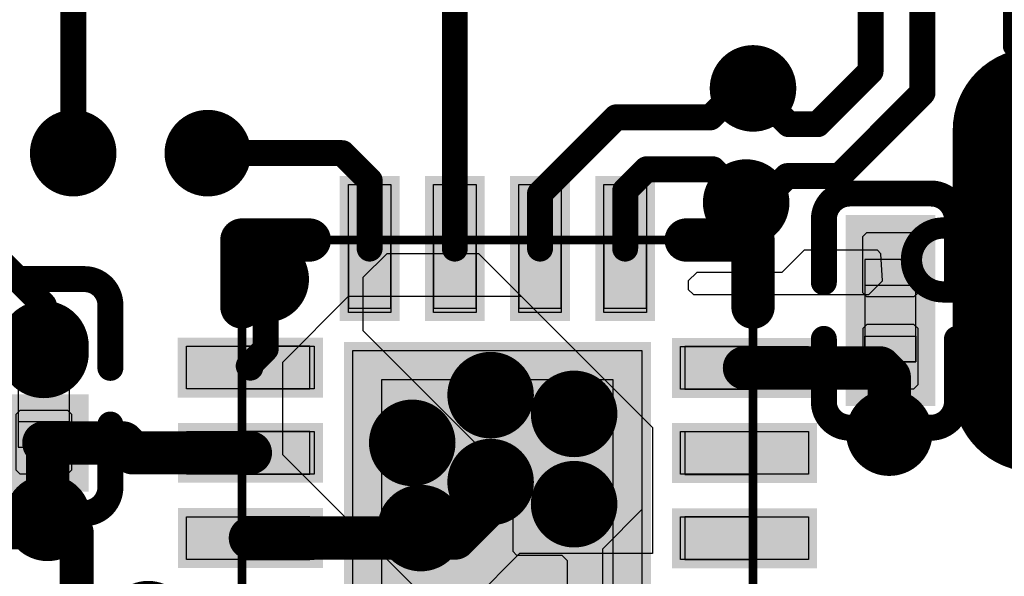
# Model space of a CAD drawing. Header units: millimetres. Extents: x 193.1 to 221.5, y 88 to 119.5.
# Tile 29 of 36: x 197.2 to 202.9, y 110.3 to 113.6. Entities that reach past the tile are written whole.
import ezdxf

# ---------------------------------------------------------------- set-up
doc = ezdxf.new("R2010")
doc.units = ezdxf.units.MM
for name, color, linetype in [('BottomLayer', 5, 'Continuous'), ('BottomOverlay', 54, 'Continuous'), ('BottomPaste', 16, 'Continuous'), ('BottomSolder', 6, 'Continuous'), ('Mechanical15', 56, 'Continuous'), ('Mechanical4', 56, 'Continuous'), ('Mechanical5', 56, 'Continuous'), ('Mechanical6', 56, 'Continuous'), ('MultiLayer', 9, 'Continuous'), ('PadHoleLayer', 156, 'Continuous'), ('TopLayer', 1, 'Continuous'), ('TopSolder', 216, 'Continuous'), ('ViaHoleLayer', 16, 'Continuous')]:
    doc.layers.add(name, color=color, linetype=linetype)

# ---------------------------------------------------------------- blocks, each defined once
blk = doc.blocks.new('SOT_23_B_3')
at = {"layer": 'BottomLayer'}
for points, const_width in [([(0.3683, 1.9), (-0.5207, 1.9)], 0.635), ([(2.8652, 0.95), (1.8872, 0.95)], 0.8), ([(0.4953, 0), (-0.6477, 0)], 0.635)]:
    blk.add_lwpolyline(points, dxfattribs=dict(at, const_width=const_width))
for points, const_width in [([(-0.6794, 1.9, 1), (-0.3619, 1.9, 1)], 0.3175), ([(0.2095, 1.9, 1), (0.5271, 1.9, 1)], 0.3175), ([(1.6872, 0.95, 1), (2.0872, 0.95, 1)], 0.4), ([(2.6652, 0.95, 1), (3.0652, 0.95, 1)], 0.4), ([(-0.8065, 0, 1), (-0.4889, 0, 1)], 0.3175), ([(0.3366, 0, 1), (0.654, 0, 1)], 0.3175)]:
    blk.add_lwpolyline(points, format="xyb", close=True, dxfattribs=dict(at, const_width=const_width))
at = {"layer": 'BottomOverlay', "const_width": 0.2}
for points in [[(0.5, 2.4), (1.8, 2.4)], [(0.5, 2.4), (0.5, -0.5)], [(1.8, 2.4), (1.8, -0.5)], [(0.5, -0.5), (1.8, -0.5)]]:
    blk.add_lwpolyline(points, dxfattribs=at)
at = {"layer": 'BottomOverlay', "const_width": 0.1}
for points in [[(0.45, 2.4, 1), (0.55, 2.4, 1)], [(0.45, 2.4, 1), (0.55, 2.4, 1)], [(1.75, 2.4, 1), (1.85, 2.4, 1)], [(1.75, 2.4, 1), (1.85, 2.4, 1)], [(0.45, -0.5, 1), (0.55, -0.5, 1)], [(0.45, -0.5, 1), (0.55, -0.5, 1)], [(1.75, -0.5, 1), (1.85, -0.5, 1)], [(1.75, -0.5, 1), (1.85, -0.5, 1)]]:
    blk.add_lwpolyline(points, format="xyb", close=True, dxfattribs=at)
at = {"layer": 'BottomPaste'}
for points, const_width in [([(0.3683, 1.9), (-0.5207, 1.9)], 0.635), ([(2.8652, 0.95), (1.8872, 0.95)], 0.8), ([(0.4953, 0), (-0.6477, 0)], 0.635)]:
    blk.add_lwpolyline(points, dxfattribs=dict(at, const_width=const_width))
for points, const_width in [([(-0.6794, 1.9, 1), (-0.3619, 1.9, 1)], 0.3175), ([(0.2095, 1.9, 1), (0.5271, 1.9, 1)], 0.3175), ([(1.6872, 0.95, 1), (2.0872, 0.95, 1)], 0.4), ([(2.6652, 0.95, 1), (3.0652, 0.95, 1)], 0.4), ([(-0.8065, 0, 1), (-0.4889, 0, 1)], 0.3175), ([(0.3366, 0, 1), (0.654, 0, 1)], 0.3175)]:
    blk.add_lwpolyline(points, format="xyb", close=True, dxfattribs=dict(at, const_width=const_width))
at = {"layer": 'BottomSolder'}
for points, const_width in [([(0.3683, 1.9), (-0.5207, 1.9)], 0.8382), ([(2.8652, 0.95), (1.8872, 0.95)], 1.0032), ([(0.4953, 0), (-0.6477, 0)], 0.8382)]:
    blk.add_lwpolyline(points, dxfattribs=dict(at, const_width=const_width))
for points, const_width in [([(-0.7302, 1.9, 1), (-0.3111, 1.9, 1)], 0.4191), ([(0.1588, 1.9, 1), (0.5778, 1.9, 1)], 0.4191), ([(1.6364, 0.95, 1), (2.138, 0.95, 1)], 0.5016), ([(2.6144, 0.95, 1), (3.116, 0.95, 1)], 0.5016), ([(-0.8572, 0, 1), (-0.4381, 0, 1)], 0.4191), ([(0.2858, 0, 1), (0.7048, 0, 1)], 0.4191)]:
    blk.add_lwpolyline(points, format="xyb", close=True, dxfattribs=dict(at, const_width=const_width))
blk = doc.blocks.new('TQFN_16_B_5')
at = {"layer": 'BottomLayer'}
for points in [[(-0.7175, 1.0558), (-0.4675, 1.0558), (-0.7175, 1.8058), (-0.4675, 1.8058)], [(-0.2177, 1.0558), (0.0323, 1.0558), (-0.2177, 1.8058), (0.0323, 1.8058)], [(0.2825, 1.0558), (0.5325, 1.0558), (0.2825, 1.8058), (0.5325, 1.8058)], [(0.7823, 1.0561), (1.0323, 1.0561), (0.7823, 1.8061), (1.0323, 1.8061)], [(-1.6691, 0.6058), (-0.9191, 0.6058), (-1.6691, 0.8558), (-0.9191, 0.8558)], [(-0.6937, -0.869), (1.0062, -0.869), (-0.6937, 0.831), (1.0062, 0.831)], [(1.2308, 0.6058), (1.9808, 0.6058), (1.2308, 0.8558), (1.9808, 0.8558)], [(-1.6691, 0.1059), (-0.9191, 0.1059), (-1.6691, 0.3559), (-0.9191, 0.3559)], [(1.2308, 0.1059), (1.9808, 0.1059), (1.2308, 0.3559), (1.9808, 0.3559)], [(-1.6691, -0.3942), (-0.9191, -0.3942), (-1.6691, -0.1442), (-0.9191, -0.1442)], [(1.2308, -0.3942), (1.9808, -0.3942), (1.2308, -0.1442), (1.9808, -0.1442)], [(-1.6691, -0.8941), (-0.9191, -0.8941), (-1.6691, -0.6441), (-0.9191, -0.6441)], [(1.2308, -0.8941), (1.9808, -0.8941), (1.2308, -0.6441), (1.9808, -0.6441)], [(-0.7183, -1.8441), (-0.4683, -1.8441), (-0.7183, -1.0941), (-0.4683, -1.0941)], [(-0.2192, -1.8441), (0.0308, -1.8441), (-0.2192, -1.0941), (0.0308, -1.0941)], [(0.2809, -1.8441), (0.5309, -1.8441), (0.2809, -1.0941), (0.5309, -1.0941)], [(0.7808, -1.8441), (1.0308, -1.8441), (0.7808, -1.0941), (1.0308, -1.0941)]]:
    blk.add_solid(points, dxfattribs=at)
at = {"layer": 'BottomOverlay'}
for points, const_width in [([(-0.8191, 2.0308, 1), (-1.069, 2.0308, 1)], 0.254), ([(-1.1325, 2.0308, 1), (-1.0055, 2.0308, 1)], 0.127), ([(-0.8826, 2.0308, 1), (-0.7556, 2.0308, 1)], 0.127), ([(-1.4075, 1.4807, 1), (-1.2805, 1.4807, 1)], 0.127), ([(-1.4075, 1.4807, 1), (-1.2805, 1.4807, 1)], 0.127), ([(-1.0123, 1.4807, 1), (-0.8853, 1.4807, 1)], 0.127), ([(1.2, 1.4807, 1), (1.327, 1.4807, 1)], 0.127), ([(1.5925, 1.4807, 1), (1.7195, 1.4807, 1)], 0.127), ([(1.5925, 1.4807, 1), (1.7195, 1.4807, 1)], 0.127), ([(-1.4075, 1.0849, 1), (-1.2805, 1.0849, 1)], 0.127), ([(1.5925, 1.0849, 1), (1.7195, 1.0849, 1)], 0.127), ([(-1.4075, -1.1273, 1), (-1.2805, -1.1273, 1)], 0.127), ([(1.5925, -1.1273, 1), (1.7195, -1.1273, 1)], 0.127), ([(-1.4075, -1.5193, 1), (-1.2805, -1.5193, 1)], 0.127), ([(-1.4075, -1.5193, 1), (-1.2805, -1.5193, 1)], 0.127), ([(-1.0123, -1.5193, 1), (-0.8853, -1.5193, 1)], 0.127), ([(1.1985, -1.5193, 1), (1.3255, -1.5193, 1)], 0.127), ([(1.5925, -1.5193, 1), (1.7195, -1.5193, 1)], 0.127), ([(1.5925, -1.5193, 1), (1.7195, -1.5193, 1)], 0.127)]:
    blk.add_lwpolyline(points, format="xyb", close=True, dxfattribs=dict(at, const_width=const_width))
at = {"layer": 'BottomOverlay', "const_width": 0.254}
for points in [[(-1.344, 1.4807), (-0.9488, 1.4807)], [(-1.344, 1.4807), (-1.344, 1.0849)], [(1.2635, 1.4807), (1.656, 1.4807)], [(1.656, 1.4807), (1.656, 1.0849)], [(-1.344, -1.1273), (-1.344, -1.5193)], [(1.656, -1.1273), (1.656, -1.5193)], [(-1.344, -1.5193), (-0.9488, -1.5193)], [(1.262, -1.5193), (1.656, -1.5193)]]:
    blk.add_lwpolyline(points, dxfattribs=at)
at = {"layer": 'BottomPaste'}
for p, q in [((-0.7176, 1.0558), (-0.7176, 1.8058)), ((-0.7176, 1.8058), (-0.4675, 1.8058)), ((-0.4675, 1.8058), (-0.4675, 1.0558)), ((-0.2177, 1.0558), (-0.2177, 1.8058)), ((-0.2177, 1.8058), (0.0323, 1.8058)), ((0.0323, 1.8058), (0.0323, 1.0558)), ((0.2824, 1.0558), (0.2824, 1.8058)), ((0.2824, 1.8058), (0.5325, 1.8058)), ((0.5325, 1.8058), (0.5325, 1.0558)), ((0.7823, 1.0558), (0.7823, 1.8058)), ((0.7823, 1.8058), (1.0323, 1.8058)), ((1.0323, 1.8058), (1.0323, 1.0558)), ((-0.4675, 1.0558), (-0.7176, 1.0558)), ((0.0323, 1.0558), (-0.2177, 1.0558)), ((0.5325, 1.0558), (0.2824, 1.0558)), ((1.0323, 1.0558), (0.7823, 1.0558)), ((-1.669, 0.8558), (-0.9191, 0.8558)), ((-1.669, 0.6058), (-1.669, 0.8558)), ((-0.9191, 0.8558), (-0.9191, 0.6058)), ((1.2309, 0.8558), (1.9809, 0.8558)), ((1.2309, 0.6058), (1.2309, 0.8558)), ((1.9809, 0.8558), (1.9809, 0.6058)), ((-0.5239, 0.6609), (-0.5239, -0.6991)), ((0.8362, 0.6609), (-0.5239, 0.6609)), ((0.8362, -0.6991), (0.8362, 0.6609)), ((-0.9191, 0.6058), (-1.669, 0.6058)), ((1.9809, 0.6058), (1.2309, 0.6058)), ((-1.669, 0.3559), (-0.9191, 0.3559)), ((-1.669, 0.1059), (-1.669, 0.3559)), ((-0.9191, 0.3559), (-0.9191, 0.1059)), ((1.2309, 0.3559), (1.9809, 0.3559)), ((1.2309, 0.1059), (1.2309, 0.3559)), ((1.9809, 0.3559), (1.9809, 0.1059)), ((-0.9191, 0.1059), (-1.669, 0.1059)), ((1.9809, 0.1059), (1.2309, 0.1059)), ((-1.669, -0.1442), (-0.9191, -0.1442)), ((-1.669, -0.3942), (-1.669, -0.1442)), ((-0.9191, -0.1442), (-0.9191, -0.3942)), ((1.2309, -0.1442), (1.9809, -0.1442)), ((1.2309, -0.3942), (1.2309, -0.1442)), ((1.9809, -0.1442), (1.9809, -0.3942)), ((-0.9191, -0.3942), (-1.669, -0.3942)), ((1.9809, -0.3942), (1.2309, -0.3942)), ((-1.669, -0.6441), (-0.9191, -0.6441)), ((-1.669, -0.8941), (-1.669, -0.6441)), ((-0.9191, -0.6441), (-0.9191, -0.8941)), ((1.2309, -0.6441), (1.9809, -0.6441)), ((1.2309, -0.8941), (1.2309, -0.6441)), ((1.9809, -0.6441), (1.9809, -0.8941)), ((-0.5239, -0.6991), (0.8362, -0.6991)), ((-0.9191, -0.8941), (-1.669, -0.8941)), ((1.9809, -0.8941), (1.2309, -0.8941)), ((-0.7183, -1.8441), (-0.7183, -1.0941)), ((-0.7183, -1.0941), (-0.4683, -1.0941)), ((-0.4683, -1.0941), (-0.4683, -1.8441)), ((-0.2185, -1.8441), (-0.2185, -1.0941)), ((-0.2185, -1.0941), (0.0316, -1.0941)), ((0.0316, -1.0941), (0.0316, -1.8441)), ((0.2817, -1.8441), (0.2817, -1.0941)), ((0.2817, -1.0941), (0.5317, -1.0941)), ((0.5317, -1.0941), (0.5317, -1.8441)), ((0.7815, -1.8441), (0.7815, -1.0941)), ((0.7815, -1.0941), (1.0316, -1.0941)), ((1.0316, -1.0941), (1.0316, -1.8441)), ((-0.4683, -1.8441), (-0.7183, -1.8441)), ((0.0316, -1.8441), (-0.2185, -1.8441)), ((0.5317, -1.8441), (0.2817, -1.8441)), ((1.0316, -1.8441), (0.7815, -1.8441))]:
    blk.add_line(p, q, dxfattribs=at)
at = {"layer": 'BottomSolder'}
for points in [[(-0.7683, 1.005), (-0.4167, 1.005), (-0.7683, 1.8566), (-0.4167, 1.8566)], [(-0.2685, 1.005), (0.0831, 1.005), (-0.2685, 1.8566), (0.0831, 1.8566)], [(0.2317, 1.005), (0.5833, 1.005), (0.2317, 1.8566), (0.5833, 1.8566)], [(0.7315, 1.0053), (1.0831, 1.0053), (0.7315, 1.8569), (1.0831, 1.8569)], [(-1.7199, 0.555), (-0.8683, 0.555), (-1.7199, 0.9066), (-0.8683, 0.9066)], [(-0.7445, -0.9198), (1.057, -0.9198), (-0.7445, 0.8818), (1.057, 0.8818)], [(1.18, 0.555), (2.0316, 0.555), (1.18, 0.9066), (2.0316, 0.9066)], [(-1.7199, 0.0551), (-0.8683, 0.0551), (-1.7199, 0.4067), (-0.8683, 0.4067)], [(1.18, 0.0551), (2.0316, 0.0551), (1.18, 0.4067), (2.0316, 0.4067)], [(-1.7199, -0.445), (-0.8683, -0.445), (-1.7199, -0.0934), (-0.8683, -0.0934)], [(1.18, -0.445), (2.0316, -0.445), (1.18, -0.0934), (2.0316, -0.0934)], [(-1.7199, -0.9449), (-0.8683, -0.9449), (-1.7199, -0.5933), (-0.8683, -0.5933)], [(1.18, -0.9449), (2.0316, -0.9449), (1.18, -0.5933), (2.0316, -0.5933)], [(-0.7691, -1.8949), (-0.4175, -1.8949), (-0.7691, -1.0433), (-0.4175, -1.0433)], [(-0.27, -1.8949), (0.0816, -1.8949), (-0.27, -1.0433), (0.0816, -1.0433)], [(0.2301, -1.8949), (0.5817, -1.8949), (0.2301, -1.0433), (0.5817, -1.0433)], [(0.73, -1.8949), (1.0816, -1.8949), (0.73, -1.0433), (1.0816, -1.0433)]]:
    blk.add_solid(points, dxfattribs=at)
at = {"layer": 'Mechanical15'}
for p, q in [((-1.4041, 1.5057), (-1.369, 1.5408)), ((-1.4041, 1.4809), (-1.4041, 1.5057)), ((-1.369, 1.5408), (-1.3193, 1.5408)), ((-1.3193, 1.5408), (-1.2842, 1.5057)), ((-1.2842, 1.5057), (-1.2842, 1.4809)), ((-1.4041, 1.456), (-1.4041, 1.4809)), ((-1.369, 1.4209), (-1.4041, 1.456)), ((-1.2842, 1.456), (-1.3193, 1.4209)), ((-1.2842, 1.4809), (-1.2842, 1.4809)), ((-1.2842, 1.4809), (-1.2842, 1.456)), ((-0.4675, 1.4809), (-0.7175, 1.4809)), ((-0.7175, 1.4809), (-0.7175, 1.0809)), ((-0.4675, 1.0809), (-0.4675, 1.4809)), ((0.0323, 1.4809), (-0.2177, 1.4809)), ((-0.2177, 1.4809), (-0.2177, 1.0809)), ((0.0323, 1.0809), (0.0323, 1.4809)), ((0.5325, 1.4809), (0.2825, 1.4809)), ((0.2825, 1.4809), (0.2825, 1.0809)), ((0.5325, 1.0809), (0.5325, 1.4809)), ((1.0323, 1.4809), (0.7823, 1.4809)), ((0.7823, 1.4809), (0.7823, 1.0809)), ((1.0323, 1.0809), (1.0323, 1.4809)), ((-1.3193, 1.4209), (-1.369, 1.4209)), ((-0.7175, 1.0809), (-0.4675, 1.0809)), ((-0.2177, 1.0809), (0.0323, 1.0809)), ((0.2825, 1.0809), (0.5325, 1.0809)), ((0.7823, 1.0809), (1.0323, 1.0809)), ((-0.9441, 0.8558), (-1.3441, 0.8558)), ((-1.3441, 0.8558), (-1.3441, 0.6058)), ((-0.9441, 0.6058), (-0.9441, 0.8558)), ((-0.6939, 0.8309), (-0.6939, -0.8691)), ((1.0061, 0.8309), (-0.6939, 0.8309)), ((1.0061, -0.8691), (1.0061, 0.8309)), ((1.6559, 0.8558), (1.2559, 0.8558)), ((1.2559, 0.8558), (1.2559, 0.6058)), ((1.6559, 0.6058), (1.6559, 0.8558)), ((-1.3441, 0.6058), (-0.9441, 0.6058)), ((1.2559, 0.6058), (1.6559, 0.6058)), ((-0.9441, 0.3559), (-1.3441, 0.3559)), ((-1.3441, 0.3559), (-1.3441, 0.1059)), ((-0.9441, 0.1059), (-0.9441, 0.3559)), ((1.6559, 0.3559), (1.2559, 0.3559)), ((1.2559, 0.3559), (1.2559, 0.1059)), ((1.6559, 0.1059), (1.6559, 0.3559)), ((-1.3441, 0.1059), (-0.9441, 0.1059)), ((1.2559, 0.1059), (1.6559, 0.1059)), ((-0.9441, -0.1442), (-1.3441, -0.1442)), ((-1.3441, -0.1442), (-1.3441, -0.3942)), ((-0.9441, -0.3942), (-0.9441, -0.1442)), ((1.6559, -0.1442), (1.2559, -0.1442)), ((1.2559, -0.1442), (1.2559, -0.3942)), ((1.6559, -0.3942), (1.6559, -0.1442)), ((-1.3441, -0.3942), (-0.9441, -0.3942)), ((1.2559, -0.3942), (1.6559, -0.3942)), ((-0.9441, -0.6441), (-1.3441, -0.6441)), ((-1.3441, -0.6441), (-1.3441, -0.8941)), ((-0.9441, -0.8941), (-0.9441, -0.6441)), ((1.6559, -0.6441), (1.2559, -0.6441)), ((1.2559, -0.6441), (1.2559, -0.8941)), ((1.6559, -0.8941), (1.6559, -0.6441)), ((-1.3441, -0.8941), (-0.9441, -0.8941)), ((-0.6939, -0.8691), (1.0061, -0.8691)), ((1.2559, -0.8941), (1.6559, -0.8941)), ((-0.7183, -1.1191), (-0.7183, -1.5191)), ((-0.4684, -1.1191), (-0.7183, -1.1191)), ((-0.4684, -1.5191), (-0.4684, -1.1191)), ((-0.2186, -1.1191), (-0.2186, -1.5191)), ((0.0314, -1.1191), (-0.2186, -1.1191)), ((0.0314, -1.5191), (0.0314, -1.1191)), ((0.2811, -1.1191), (0.2811, -1.5191)), ((0.5311, -1.1191), (0.2811, -1.1191)), ((0.5311, -1.5191), (0.5311, -1.1191)), ((0.7808, -1.1191), (0.7808, -1.5191)), ((1.0308, -1.1191), (0.7808, -1.1191)), ((1.0308, -1.5191), (1.0308, -1.1191)), ((-0.7183, -1.5191), (-0.4684, -1.5191)), ((-0.2186, -1.5191), (0.0314, -1.5191)), ((0.2811, -1.5191), (0.5311, -1.5191)), ((0.7808, -1.5191), (1.0308, -1.5191))]:
    blk.add_line(p, q, dxfattribs=at)
at = {"layer": 'Mechanical15', "const_width": 0.0508}
for points in [[(-1.3441, 1.4809), (-1.3441, -1.5191)], [(-1.3441, 1.4809), (1.6559, 1.4809)], [(1.6559, 1.4809), (1.6559, -1.5191)], [(-1.3441, -1.5191), (1.6559, -1.5191)]]:
    blk.add_lwpolyline(points, dxfattribs=at)
at = {"layer": 'Mechanical15', "const_width": 0.0254}
for points in [[(-1.3568, 1.4809, 1), (-1.3314, 1.4809, 1)], [(-1.3568, 1.4809, 1), (-1.3314, 1.4809, 1)], [(1.6432, 1.4809, 1), (1.6686, 1.4809, 1)], [(1.6432, 1.4809, 1), (1.6686, 1.4809, 1)], [(-1.3568, -1.5191, 1), (-1.3314, -1.5191, 1)], [(-1.3568, -1.5191, 1), (-1.3314, -1.5191, 1)], [(1.6432, -1.5191, 1), (1.6686, -1.5191, 1)], [(1.6432, -1.5191, 1), (1.6686, -1.5191, 1)]]:
    blk.add_lwpolyline(points, format="xyb", close=True, dxfattribs=at)
at = {"layer": 'Mechanical6'}
for points, const_width in [([(-0.4691, 2.0308, 1), (-0.719, 2.0308, 1)], 0.25), ([(-0.7815, 2.0308, 1), (-0.6565, 2.0308, 1)], 0.125), ([(-0.5316, 2.0308, 1), (-0.4066, 2.0308, 1)], 0.125)]:
    blk.add_lwpolyline(points, format="xyb", close=True, dxfattribs=dict(at, const_width=const_width))
blk = doc.blocks.new('C0201_B_12')
at = {"layer": 'BottomLayer'}
for points in [[(-0.4623, -0.1444), (-0.0938, -0.1444), (-0.4623, 0.1796), (-0.0938, 0.1796)], [(0.0862, -0.1444), (0.4546, -0.1444), (0.0862, 0.1796), (0.4546, 0.1796)]]:
    blk.add_solid(points, dxfattribs=at)
at = {"layer": 'BottomOverlay', "const_width": 0.1524}
for points in [[(-0.6909, 0.2558, -0.414214), (-0.5385, 0.4082)], [(0.5308, 0.4082, -0.414214), (0.6832, 0.2558)], [(-0.5385, -0.373, -0.414214), (-0.6909, -0.2206)], [(0.6832, -0.2206, -0.414214), (0.5308, -0.373)]]:
    blk.add_lwpolyline(points, format="xyb", dxfattribs=at)
for points in [[(-0.5385, 0.4082), (-0.17, 0.4082)], [(0.1624, 0.4082), (0.5308, 0.4082)], [(-0.6909, 0.2558), (-0.6909, -0.2206)], [(0.6832, 0.2558), (0.6832, -0.2206)], [(-0.5385, -0.373), (-0.17, -0.373)], [(0.1624, -0.373), (0.5308, -0.373)]]:
    blk.add_lwpolyline(points, dxfattribs=at)
at = {"layer": 'BottomOverlay', "const_width": 0.0762}
for points in [[(-0.5766, 0.4082, 1), (-0.5004, 0.4082, 1)], [(-0.5766, 0.4082, 1), (-0.5004, 0.4082, 1)], [(-0.2081, 0.4082, 1), (-0.1319, 0.4082, 1)], [(0.1243, 0.4082, 1), (0.2005, 0.4082, 1)], [(0.4927, 0.4082, 1), (0.5689, 0.4082, 1)], [(0.4927, 0.4082, 1), (0.5689, 0.4082, 1)], [(-0.729, 0.2558, 1), (-0.6528, 0.2558, 1)], [(-0.729, 0.2558, 1), (-0.6528, 0.2558, 1)], [(0.6451, 0.2558, 1), (0.7213, 0.2558, 1)], [(0.6451, 0.2558, 1), (0.7213, 0.2558, 1)], [(-0.729, -0.2206, 1), (-0.6528, -0.2206, 1)], [(-0.729, -0.2206, 1), (-0.6528, -0.2206, 1)], [(0.6451, -0.2206, 1), (0.7213, -0.2206, 1)], [(0.6451, -0.2206, 1), (0.7213, -0.2206, 1)], [(-0.5766, -0.373, 1), (-0.5004, -0.373, 1)], [(-0.5766, -0.373, 1), (-0.5004, -0.373, 1)], [(-0.2081, -0.373, 1), (-0.1319, -0.373, 1)], [(0.1243, -0.373, 1), (0.2005, -0.373, 1)], [(0.4927, -0.373, 1), (0.5689, -0.373, 1)], [(0.4927, -0.373, 1), (0.5689, -0.373, 1)]]:
    blk.add_lwpolyline(points, format="xyb", close=True, dxfattribs=at)
at = {"layer": 'BottomPaste'}
for p, q in [((-0.4383, 0.1796), (-0.4623, 0.1556)), ((-0.1088, 0.1796), (-0.4383, 0.1796)), ((-0.0848, 0.1556), (-0.1088, 0.1796)), ((0.0772, 0.1556), (0.1012, 0.1796)), ((0.1012, 0.1796), (0.4306, 0.1796)), ((0.4306, 0.1796), (0.4546, 0.1556)), ((-0.4623, 0.1556), (-0.4623, -0.1204)), ((-0.0848, -0.1204), (-0.0848, 0.1556)), ((0.0772, -0.1204), (0.0772, 0.1556)), ((0.4546, 0.1556), (0.4546, -0.1204)), ((-0.4623, -0.1204), (-0.4383, -0.1444)), ((-0.4383, -0.1444), (-0.1088, -0.1444)), ((-0.1088, -0.1444), (-0.0848, -0.1204)), ((0.1012, -0.1444), (0.0772, -0.1204)), ((0.4306, -0.1444), (0.1012, -0.1444)), ((0.4546, -0.1204), (0.4306, -0.1444))]:
    blk.add_line(p, q, dxfattribs=at)
for points in [[(-0.4623, -0.1444), (-0.0938, -0.1444), (-0.4623, 0.1796), (-0.0938, 0.1796)], [(0.0862, -0.1444), (0.4546, -0.1444), (0.0862, 0.1796), (0.4546, 0.1796)]]:
    blk.add_solid(points, dxfattribs=at)
at = {"layer": 'BottomSolder'}
for points in [[(-0.5639, -0.246), (0.0078, -0.246), (-0.5639, 0.2812), (0.0078, 0.2812)], [(-0.0154, -0.246), (0.5562, -0.246), (-0.0154, 0.2812), (0.5562, 0.2812)]]:
    blk.add_solid(points, dxfattribs=at)
at = {"layer": 'Mechanical4'}
for p, q in [((0.2962, 0.1676), (-0.3038, 0.1676)), ((-0.3038, 0.1676), (-0.3038, -0.1324)), ((0.2962, -0.1324), (0.2962, 0.1676)), ((-0.3038, -0.1324), (0.2962, -0.1324))]:
    blk.add_line(p, q, dxfattribs=at)
at = {"layer": 'Mechanical5'}
for p, q in [((-0.3038, -0.1324), (-0.3038, 0.1676)), ((-0.3038, 0.1676), (-0.1538, 0.1676)), ((-0.1538, 0.1676), (-0.1538, -0.1324)), ((0.2962, 0.1676), (0.1462, 0.1676)), ((0.1462, 0.1676), (0.1462, -0.1324)), ((0.2962, -0.1324), (0.2962, 0.1676)), ((-0.1538, -0.1324), (-0.3038, -0.1324)), ((0.1462, -0.1324), (0.2962, -0.1324))]:
    blk.add_line(p, q, dxfattribs=at)
blk = doc.blocks.new('C0201_B_14')
at = {"layer": 'BottomLayer', "const_width": 0.324}
blk.add_lwpolyline([(-0.2558, 0.0176), (-0.3003, 0.0176)], dxfattribs=at)
at = {"layer": 'BottomLayer', "const_width": 0.162}
for points in [[(-0.3813, 0.0176, 1), (-0.2193, 0.0176, 1)], [(-0.3368, 0.0176, 1), (-0.1748, 0.0176, 1)]]:
    blk.add_lwpolyline(points, format="xyb", close=True, dxfattribs=at)
at = {"layer": 'BottomLayer'}
blk.add_solid([(0.0862, -0.1444), (0.4546, -0.1444), (0.0862, 0.1796), (0.4546, 0.1796)], dxfattribs=at)
at = {"layer": 'BottomOverlay', "const_width": 0.1524}
for points in [[(-0.6909, 0.2558, -0.414214), (-0.5385, 0.4082)], [(0.5308, 0.4082, -0.414214), (0.6832, 0.2558)], [(-0.5385, -0.373, -0.414214), (-0.6909, -0.2206)], [(0.6832, -0.2206, -0.414214), (0.5308, -0.373)]]:
    blk.add_lwpolyline(points, format="xyb", dxfattribs=at)
for points in [[(-0.17, 0.4082), (-0.5385, 0.4082)], [(0.5308, 0.4082), (0.1624, 0.4082)], [(-0.6909, -0.2206), (-0.6909, 0.2558)], [(0.6832, -0.2206), (0.6832, 0.2558)], [(-0.17, -0.373), (-0.5385, -0.373)], [(0.5308, -0.373), (0.1624, -0.373)]]:
    blk.add_lwpolyline(points, dxfattribs=at)
at = {"layer": 'BottomOverlay', "const_width": 0.0762}
for points in [[(-0.5766, 0.4082, 1), (-0.5004, 0.4082, 1)], [(-0.5766, 0.4082, 1), (-0.5004, 0.4082, 1)], [(-0.2081, 0.4082, 1), (-0.1319, 0.4082, 1)], [(0.1243, 0.4082, 1), (0.2005, 0.4082, 1)], [(0.4927, 0.4082, 1), (0.5689, 0.4082, 1)], [(0.4927, 0.4082, 1), (0.5689, 0.4082, 1)], [(-0.729, 0.2558, 1), (-0.6528, 0.2558, 1)], [(-0.729, 0.2558, 1), (-0.6528, 0.2558, 1)], [(0.6451, 0.2558, 1), (0.7213, 0.2558, 1)], [(0.6451, 0.2558, 1), (0.7213, 0.2558, 1)], [(-0.729, -0.2206, 1), (-0.6528, -0.2206, 1)], [(-0.729, -0.2206, 1), (-0.6528, -0.2206, 1)], [(0.6451, -0.2206, 1), (0.7213, -0.2206, 1)], [(0.6451, -0.2206, 1), (0.7213, -0.2206, 1)], [(-0.5766, -0.373, 1), (-0.5004, -0.373, 1)], [(-0.5766, -0.373, 1), (-0.5004, -0.373, 1)], [(-0.2081, -0.373, 1), (-0.1319, -0.373, 1)], [(0.1243, -0.373, 1), (0.2005, -0.373, 1)], [(0.4927, -0.373, 1), (0.5689, -0.373, 1)], [(0.4927, -0.373, 1), (0.5689, -0.373, 1)]]:
    blk.add_lwpolyline(points, format="xyb", close=True, dxfattribs=at)
at = {"layer": 'BottomPaste'}
for p, q in [((-0.4383, 0.1796), (-0.4623, 0.1556)), ((-0.1088, 0.1796), (-0.4383, 0.1796)), ((-0.0848, 0.1556), (-0.1088, 0.1796)), ((0.0772, 0.1556), (0.1012, 0.1796)), ((0.1012, 0.1796), (0.4306, 0.1796)), ((0.4306, 0.1796), (0.4546, 0.1556)), ((-0.4623, 0.1556), (-0.4623, -0.1204)), ((-0.0848, -0.1204), (-0.0848, 0.1556)), ((0.0772, -0.1204), (0.0772, 0.1556)), ((0.4546, 0.1556), (0.4546, -0.1204)), ((-0.4623, -0.1204), (-0.4383, -0.1444)), ((-0.4383, -0.1444), (-0.1088, -0.1444)), ((-0.1088, -0.1444), (-0.0848, -0.1204)), ((0.1012, -0.1444), (0.0772, -0.1204)), ((0.4306, -0.1444), (0.1012, -0.1444)), ((0.4546, -0.1204), (0.4306, -0.1444))]:
    blk.add_line(p, q, dxfattribs=at)
at = {"layer": 'BottomPaste', "const_width": 0.324}
blk.add_lwpolyline([(-0.2558, 0.0176), (-0.3003, 0.0176)], dxfattribs=at)
at = {"layer": 'BottomPaste', "const_width": 0.162}
for points in [[(-0.3813, 0.0176, 1), (-0.2193, 0.0176, 1)], [(-0.3368, 0.0176, 1), (-0.1748, 0.0176, 1)]]:
    blk.add_lwpolyline(points, format="xyb", close=True, dxfattribs=at)
at = {"layer": 'BottomPaste'}
blk.add_solid([(0.0862, -0.1444), (0.4546, -0.1444), (0.0862, 0.1796), (0.4546, 0.1796)], dxfattribs=at)
at = {"layer": 'BottomSolder', "const_width": 0.5272}
blk.add_lwpolyline([(-0.2558, 0.0176), (-0.3003, 0.0176)], dxfattribs=at)
at = {"layer": 'BottomSolder', "const_width": 0.2636}
for points in [[(-0.4321, 0.0176, 1), (-0.1685, 0.0176, 1)], [(-0.3876, 0.0176, 1), (-0.124, 0.0176, 1)]]:
    blk.add_lwpolyline(points, format="xyb", close=True, dxfattribs=at)
at = {"layer": 'BottomSolder'}
blk.add_solid([(-0.0154, -0.246), (0.5562, -0.246), (-0.0154, 0.2812), (0.5562, 0.2812)], dxfattribs=at)
at = {"layer": 'Mechanical4'}
for p, q in [((0.2962, 0.1676), (-0.3038, 0.1676)), ((-0.3038, 0.1676), (-0.3038, -0.1324)), ((0.2962, -0.1324), (0.2962, 0.1676)), ((-0.3038, -0.1324), (0.2962, -0.1324))]:
    blk.add_line(p, q, dxfattribs=at)
at = {"layer": 'Mechanical5'}
for p, q in [((-0.3038, -0.1324), (-0.3038, 0.1676)), ((-0.3038, 0.1676), (-0.1538, 0.1676)), ((-0.1538, 0.1676), (-0.1538, -0.1324)), ((0.2962, 0.1676), (0.1462, 0.1676)), ((0.1462, 0.1676), (0.1462, -0.1324)), ((0.2962, -0.1324), (0.2962, 0.1676)), ((-0.1538, -0.1324), (-0.3038, -0.1324)), ((0.1462, -0.1324), (0.2962, -0.1324))]:
    blk.add_line(p, q, dxfattribs=at)
blk = doc.blocks.new('USB_TYPE_C_16PIN_A_B_47')
at = {"layer": 'BottomLayer', "const_width": 0.762}
blk.add_lwpolyline([(3.1694, -4.3598), (1.6454, -4.3598)], dxfattribs=at)
at = {"layer": 'BottomLayer', "const_width": 0.381}
for points in [[(1.4549, -4.3598, 1), (1.8359, -4.3598, 1)], [(2.9789, -4.3598, 1), (3.3599, -4.3598, 1)]]:
    blk.add_lwpolyline(points, format="xyb", close=True, dxfattribs=at)
at = {"layer": 'BottomOverlay', "const_width": 0.127}
for points in [[(1.1525, -4.4848), (1.1525, -4.0597)], [(1.1525, -4.4848), (-0.6476, -4.4848)]]:
    blk.add_lwpolyline(points, dxfattribs=at)
at = {"layer": 'BottomOverlay', "const_width": 0.0635}
blk.add_lwpolyline([(1.1207, -4.4848, 1), (1.1842, -4.4848, 1)], format="xyb", close=True, dxfattribs=at)
blk.add_lwpolyline([(1.1207, -4.4848, 1), (1.1842, -4.4848, 1)], format="xyb", close=True, dxfattribs=at)
at = {"layer": 'BottomSolder', "const_width": 0.9652}
blk.add_lwpolyline([(3.1694, -4.3598), (1.6454, -4.3598)], dxfattribs=at)
at = {"layer": 'BottomSolder', "const_width": 0.4826}
for points in [[(1.4041, -4.3598, 1), (1.8867, -4.3598, 1)], [(2.9281, -4.3598, 1), (3.4107, -4.3598, 1)]]:
    blk.add_lwpolyline(points, format="xyb", close=True, dxfattribs=at)
at = {"layer": 'MultiLayer', "const_width": 0.762}
blk.add_lwpolyline([(3.1694, -4.3598), (1.6454, -4.3598)], dxfattribs=at)
at = {"layer": 'MultiLayer', "const_width": 0.381}
for points in [[(1.4549, -4.3598, 1), (1.8359, -4.3598, 1)], [(2.9789, -4.3598, 1), (3.3599, -4.3598, 1)]]:
    blk.add_lwpolyline(points, format="xyb", close=True, dxfattribs=at)
at = {"layer": 'PadHoleLayer', "const_width": 0.125}
blk.add_lwpolyline([(2.5949, -3.8223), (2.5949, -4.8973, -1), (2.2199, -4.8973), (2.2199, -3.8223, -1)], format="xyb", close=True, dxfattribs=at)
at = {"layer": 'TopLayer', "const_width": 0.762}
blk.add_lwpolyline([(3.1694, -4.3598), (1.6454, -4.3598)], dxfattribs=at)
at = {"layer": 'TopLayer', "const_width": 0.381}
for points in [[(1.4549, -4.3598, 1), (1.8359, -4.3598, 1)], [(2.9789, -4.3598, 1), (3.3599, -4.3598, 1)]]:
    blk.add_lwpolyline(points, format="xyb", close=True, dxfattribs=at)
at = {"layer": 'TopSolder', "const_width": 0.9652}
blk.add_lwpolyline([(3.1694, -4.3598), (1.6454, -4.3598)], dxfattribs=at)
at = {"layer": 'TopSolder', "const_width": 0.4826}
for points in [[(1.4041, -4.3598, 1), (1.8867, -4.3598, 1)], [(2.9281, -4.3598, 1), (3.4107, -4.3598, 1)]]:
    blk.add_lwpolyline(points, format="xyb", close=True, dxfattribs=at)

msp = doc.modelspace()

# ---------------------------------------------------------------- linework, layer by layer
at = {"layer": 'BottomLayer'}
for p, q in [((201.7603, 112.2314), (201.6303, 112.1014)), ((202.1903, 112.2314), (201.7603, 112.2314)), ((202.2103, 112.2114), (202.1903, 112.2314)), ((202.2203, 112.0514), (202.2103, 112.2114)), ((201.1303, 112.1014), (201.0803, 112.0514)), ((201.6303, 112.1014), (201.1303, 112.1014)), ((201.0803, 112.0514), (201.0803, 112.0014)), ((201.0803, 112.0014), (201.1103, 111.9714)), ((202.1403, 111.9714), (202.2203, 112.0514)), ((201.1103, 111.9714), (202.1403, 111.9714))]:
    msp.add_line(p, q, dxfattribs=at)
for points, const_width in [([(197.4703, 112.8014), (197.4703, 114.0257)], 0.1524), ([(199.7102, 112.2414), (199.7102, 114.0213)], 0.1524), ([(201.2103, 113.0114), (201.3803, 113.1814)], 0.1524), ([(201.3803, 113.1814), (201.4604, 113.1814)], 0.1524), ([(200.2103, 112.5648), (200.6569, 113.0114)], 0.1524), ([(200.6569, 113.0114), (201.2103, 113.0114)], 0.1524), ([(198.2604, 112.8014), (199.0503, 112.8014)], 0.1524), ([(199.0503, 112.8014), (199.2103, 112.6414)], 0.1524), ([(200.7102, 112.5813), (200.8355, 112.7066)], 0.1524), ([(200.8355, 112.7066), (201.2251, 112.7066)], 0.1524), ([(201.2251, 112.7066), (201.4203, 112.5114)], 0.1524), ([(199.2103, 112.2414), (199.2103, 112.6414)], 0.1524), ([(196.6465, 112.5606), (197.2979, 111.9093)], 0.1524), ([(200.2103, 112.2414), (200.2103, 112.5648)], 0.1524), ([(200.7102, 112.2414), (200.7102, 112.5813)], 0.1524), ([(198.6003, 111.6526), (198.6003, 112.0614)], 0.1524), ([(197.2979, 111.6494), (197.2979, 111.9093)], 0.1524), ([(198.5003, 111.5526), (198.6003, 111.6526)], 0.1524), ([(201.4102, 111.5414), (202.205, 111.5414)], 0.254), ([(202.205, 111.5414), (202.2603, 111.486)], 0.254), ([(198.5003, 111.5526), (198.5101, 111.5429)], 0.1524), ([(202.2603, 111.1614), (202.2603, 111.486)], 0.254), ([(197.2979, 111.101), (197.7624, 111.101)], 0.254), ([(197.3203, 110.6614), (197.3203, 111.0786)], 0.254), ([(197.7624, 111.101), (197.8203, 111.043)], 0.254), ([(197.8203, 111.043), (198.5103, 111.043)], 0.254), ([(199.7112, 110.5429), (199.9601, 110.7918)], 0.254), ([(198.5103, 110.5429), (199.7112, 110.5429)], 0.254)]:
    msp.add_lwpolyline(points, dxfattribs=dict(at, const_width=const_width))
for points, const_width in [([(201.3334, 113.1814, 1), (201.5874, 113.1814, 1)], 0.254), ([(201.3422, 113.1814, 1), (201.4184, 113.1814, 1)], 0.0762), ([(201.3422, 113.1814, 1), (201.4184, 113.1814, 1)], 0.0762), ([(201.4223, 113.1814, 1), (201.4985, 113.1814, 1)], 0.0762), ([(197.3433, 112.8014, 1), (197.5973, 112.8014, 1)], 0.254), ([(198.1334, 112.8014, 1), (198.3874, 112.8014, 1)], 0.254), ([(200.6188, 113.0114, 1), (200.695, 113.0114, 1)], 0.0762), ([(200.6188, 113.0114, 1), (200.695, 113.0114, 1)], 0.0762), ([(201.1722, 113.0114, 1), (201.2484, 113.0114, 1)], 0.0762), ([(201.1722, 113.0114, 1), (201.2484, 113.0114, 1)], 0.0762), ([(197.4322, 112.8014, 1), (197.5084, 112.8014, 1)], 0.0762), ([(198.2223, 112.8014, 1), (198.2985, 112.8014, 1)], 0.0762), ([(199.0122, 112.8014, 1), (199.0884, 112.8014, 1)], 0.0762), ([(199.0122, 112.8014, 1), (199.0884, 112.8014, 1)], 0.0762), ([(200.7974, 112.7066, 1), (200.8736, 112.7066, 1)], 0.0762), ([(200.7974, 112.7066, 1), (200.8736, 112.7066, 1)], 0.0762), ([(201.187, 112.7066, 1), (201.2632, 112.7066, 1)], 0.0762), ([(201.187, 112.7066, 1), (201.2632, 112.7066, 1)], 0.0762), ([(201.2933, 112.5114, 1), (201.5473, 112.5114, 1)], 0.254), ([(199.1722, 112.6414, 1), (199.2484, 112.6414, 1)], 0.0762), ([(199.1722, 112.6414, 1), (199.2484, 112.6414, 1)], 0.0762), ([(200.1722, 112.5648, 1), (200.2484, 112.5648, 1)], 0.0762), ([(200.1722, 112.5648, 1), (200.2484, 112.5648, 1)], 0.0762), ([(200.6721, 112.5813, 1), (200.7483, 112.5813, 1)], 0.0762), ([(200.6721, 112.5813, 1), (200.7483, 112.5813, 1)], 0.0762), ([(201.3822, 112.5114, 1), (201.4584, 112.5114, 1)], 0.0762), ([(198.4733, 112.0614, 1), (198.7273, 112.0614, 1)], 0.254), ([(199.1722, 112.2414, 1), (199.2484, 112.2414, 1)], 0.0762), ([(199.6721, 112.2414, 1), (199.7483, 112.2414, 1)], 0.0762), ([(200.1722, 112.2414, 1), (200.2484, 112.2414, 1)], 0.0762), ([(200.6721, 112.2414, 1), (200.7483, 112.2414, 1)], 0.0762), ([(198.5622, 112.0614, 1), (198.6384, 112.0614, 1)], 0.0762), ([(197.2598, 111.9093, 1), (197.336, 111.9093, 1)], 0.0762), ([(197.2598, 111.9093, 1), (197.336, 111.9093, 1)], 0.0762), ([(197.2598, 111.6494, 1), (197.336, 111.6494, 1)], 0.0762), ([(198.5622, 111.6526, 1), (198.6384, 111.6526, 1)], 0.0762), ([(198.5622, 111.6526, 1), (198.6384, 111.6526, 1)], 0.0762), ([(201.3467, 111.5414, 1), (201.4737, 111.5414, 1)], 0.127), ([(202.1415, 111.5414, 1), (202.2685, 111.5414, 1)], 0.127), ([(202.1415, 111.5414, 1), (202.2685, 111.5414, 1)], 0.127), ([(198.4622, 111.5526, 1), (198.5384, 111.5526, 1)], 0.0762), ([(198.4622, 111.5526, 1), (198.5384, 111.5526, 1)], 0.0762), ([(198.472, 111.5429, 1), (198.5482, 111.5429, 1)], 0.0762), ([(199.7933, 111.3814, 1), (200.0473, 111.3814, 1)], 0.254), ([(202.1968, 111.486, 1), (202.3238, 111.486, 1)], 0.127), ([(202.1968, 111.486, 1), (202.3238, 111.486, 1)], 0.127), ([(200.2833, 111.2714, 1), (200.5373, 111.2714, 1)], 0.254), ([(202.1333, 111.1614, 1), (202.3873, 111.1614, 1)], 0.254), ([(199.3333, 111.1014, 1), (199.5873, 111.1014, 1)], 0.254), ([(202.1968, 111.1614, 1), (202.3238, 111.1614, 1)], 0.127), ([(197.2344, 111.101, 1), (197.3614, 111.101, 1)], 0.127), ([(197.2568, 111.0786, 1), (197.3838, 111.0786, 1)], 0.127), ([(197.6989, 111.101, 1), (197.8259, 111.101, 1)], 0.127), ([(197.6989, 111.101, 1), (197.8259, 111.101, 1)], 0.127), ([(197.7568, 111.043, 1), (197.8838, 111.043, 1)], 0.127), ([(197.7568, 111.043, 1), (197.8838, 111.043, 1)], 0.127), ([(198.4468, 111.043, 1), (198.5738, 111.043, 1)], 0.127), ([(199.7933, 110.8714, 1), (200.0473, 110.8714, 1)], 0.254), ([(200.2833, 110.7414, 1), (200.5373, 110.7414, 1)], 0.254), ([(197.1933, 110.6614, 1), (197.4473, 110.6614, 1)], 0.254), ([(199.8966, 110.7918, 1), (200.0236, 110.7918, 1)], 0.127), ([(199.3833, 110.6014, 1), (199.6373, 110.6014, 1)], 0.254), ([(197.2568, 110.6614, 1), (197.3838, 110.6614, 1)], 0.127), ([(198.4468, 110.5429, 1), (198.5738, 110.5429, 1)], 0.127), ([(199.6477, 110.5429, 1), (199.7747, 110.5429, 1)], 0.127), ([(199.6477, 110.5429, 1), (199.7747, 110.5429, 1)], 0.127)]:
    msp.add_lwpolyline(points, format="xyb", close=True, dxfattribs=dict(at, const_width=const_width))
at = {"layer": 'MultiLayer', "const_width": 0.254}
for points in [[(201.3334, 113.1814, 1), (201.5874, 113.1814, 1)], [(197.3433, 112.8014, 1), (197.5973, 112.8014, 1)], [(198.1334, 112.8014, 1), (198.3874, 112.8014, 1)], [(201.2933, 112.5114, 1), (201.5473, 112.5114, 1)], [(198.4733, 112.0614, 1), (198.7273, 112.0614, 1)], [(199.7933, 111.3814, 1), (200.0473, 111.3814, 1)], [(200.2833, 111.2714, 1), (200.5373, 111.2714, 1)], [(202.1333, 111.1614, 1), (202.3873, 111.1614, 1)], [(199.3333, 111.1014, 1), (199.5873, 111.1014, 1)], [(199.7933, 110.8714, 1), (200.0473, 110.8714, 1)], [(200.2833, 110.7414, 1), (200.5373, 110.7414, 1)], [(197.1933, 110.6614, 1), (197.4473, 110.6614, 1)], [(199.3833, 110.6014, 1), (199.6373, 110.6014, 1)]]:
    msp.add_lwpolyline(points, format="xyb", close=True, dxfattribs=at)
at = {"layer": 'TopLayer'}
for p, q in [((199.3103, 112.2114), (199.1703, 112.0714)), ((199.8503, 112.2114), (199.3103, 112.2114)), ((200.8103, 111.2514), (199.8503, 112.2114)), ((199.1703, 112.0714), (199.1703, 111.761)), ((198.7003, 111.5754), (199.0863, 111.9614)), ((199.0863, 111.9614), (200.1003, 111.9614)), ((200.1003, 111.9614), (200.8703, 111.1914)), ((199.1703, 111.761), (200.0508, 110.8805)), ((198.7003, 111.0314), (198.7003, 111.5754)), ((200.8103, 110.7114), (200.8103, 111.2514)), ((200.8703, 111.1914), (200.8703, 110.4514)), ((199.5503, 110.1814), (198.7003, 111.0314)), ((200.0508, 110.8805), (200.0508, 110.4656)), ((200.5781, 110.4791), (200.8103, 110.7114)), ((200.0903, 110.4514), (199.8203, 110.1814)), ((200.0508, 110.4656), (200.0731, 110.4433)), ((200.0731, 110.4433), (200.3384, 110.4433)), ((200.8703, 110.4514), (200.0903, 110.4514)), ((200.3384, 110.4433), (200.3703, 110.4114)), ((200.5781, 110.1891), (200.5781, 110.4791)), ((200.3703, 110.4114), (200.3703, 110.2114))]:
    msp.add_line(p, q, dxfattribs=at)
at = {"layer": 'TopLayer', "const_width": 0.1524}
for points in [[(202.1503, 113.2814), (202.1503, 113.7977)], [(202.4551, 113.1551), (202.4551, 113.6714)], [(201.8403, 112.9714), (202.1503, 113.2814)], [(201.4604, 113.1714), (201.4604, 113.1814)], [(201.4604, 113.1814), (201.6704, 112.9714)], [(201.9666, 112.6666), (202.4551, 113.1551)], [(201.6704, 112.9714), (201.8403, 112.9714)], [(198.2604, 112.8014), (198.3467, 112.8014)], [(201.5051, 112.5114), (201.6603, 112.6666)], [(201.6603, 112.6666), (201.9666, 112.6666)], [(201.4203, 112.5114), (201.5051, 112.5114)]]:
    msp.add_lwpolyline(points, dxfattribs=at)
at = {"layer": 'TopLayer'}
for points, const_width in [([(201.3334, 113.1814, 1), (201.5874, 113.1814, 1)], 0.254), ([(202.1122, 113.2814, 1), (202.1884, 113.2814, 1)], 0.0762), ([(202.1122, 113.2814, 1), (202.1884, 113.2814, 1)], 0.0762), ([(201.4223, 113.1814, 1), (201.4985, 113.1814, 1)], 0.0762), ([(201.4223, 113.1814, 1), (201.4985, 113.1814, 1)], 0.0762), ([(201.4223, 113.1714, 1), (201.4985, 113.1714, 1)], 0.0762), ([(202.417, 113.1551, 1), (202.4932, 113.1551, 1)], 0.0762), ([(202.417, 113.1551, 1), (202.4932, 113.1551, 1)], 0.0762), ([(197.3433, 112.8014, 1), (197.5973, 112.8014, 1)], 0.254), ([(198.1334, 112.8014, 1), (198.3874, 112.8014, 1)], 0.254), ([(201.6323, 112.9714, 1), (201.7085, 112.9714, 1)], 0.0762), ([(201.6323, 112.9714, 1), (201.7085, 112.9714, 1)], 0.0762), ([(201.8022, 112.9714, 1), (201.8784, 112.9714, 1)], 0.0762), ([(201.8022, 112.9714, 1), (201.8784, 112.9714, 1)], 0.0762), ([(198.2223, 112.8014, 1), (198.2985, 112.8014, 1)], 0.0762), ([(198.3086, 112.8014, 1), (198.3848, 112.8014, 1)], 0.0762), ([(201.2933, 112.5114, 1), (201.5473, 112.5114, 1)], 0.254), ([(201.6222, 112.6666, 1), (201.6984, 112.6666, 1)], 0.0762), ([(201.6222, 112.6666, 1), (201.6984, 112.6666, 1)], 0.0762), ([(201.9285, 112.6666, 1), (202.0047, 112.6666, 1)], 0.0762), ([(201.9285, 112.6666, 1), (202.0047, 112.6666, 1)], 0.0762), ([(201.3822, 112.5114, 1), (201.4584, 112.5114, 1)], 0.0762), ([(201.467, 112.5114, 1), (201.5432, 112.5114, 1)], 0.0762), ([(201.467, 112.5114, 1), (201.5432, 112.5114, 1)], 0.0762), ([(198.4733, 112.0614, 1), (198.7273, 112.0614, 1)], 0.254), ([(199.7933, 111.3814, 1), (200.0473, 111.3814, 1)], 0.254), ([(200.2833, 111.2714, 1), (200.5373, 111.2714, 1)], 0.254), ([(202.1333, 111.1614, 1), (202.3873, 111.1614, 1)], 0.254), ([(199.3333, 111.1014, 1), (199.5873, 111.1014, 1)], 0.254), ([(199.7933, 110.8714, 1), (200.0473, 110.8714, 1)], 0.254), ([(200.2833, 110.7414, 1), (200.5373, 110.7414, 1)], 0.254), ([(197.1933, 110.6614, 1), (197.4473, 110.6614, 1)], 0.254), ([(199.3833, 110.6014, 1), (199.6373, 110.6014, 1)], 0.254)]:
    msp.add_lwpolyline(points, format="xyb", close=True, dxfattribs=dict(at, const_width=const_width))
msp.add_solid([(200.2503, 109.4914), (200.6203, 109.4914), (200.2503, 110.7952), (200.6203, 110.7952)], dxfattribs=at)
at = {"layer": 'ViaHoleLayer', "const_width": 0.127}
for points in [[(201.3969, 113.1814, 1), (201.5239, 113.1814, 1)], [(197.4068, 112.8014, 1), (197.5338, 112.8014, 1)], [(198.1969, 112.8014, 1), (198.3239, 112.8014, 1)], [(201.3568, 112.5114, 1), (201.4838, 112.5114, 1)], [(198.5368, 112.0614, 1), (198.6638, 112.0614, 1)], [(199.8568, 111.3814, 1), (199.9838, 111.3814, 1)], [(200.3468, 111.2714, 1), (200.4738, 111.2714, 1)], [(202.1968, 111.1614, 1), (202.3238, 111.1614, 1)], [(199.3968, 111.1014, 1), (199.5238, 111.1014, 1)], [(199.8568, 110.8714, 1), (199.9838, 110.8714, 1)], [(200.3468, 110.7414, 1), (200.4738, 110.7414, 1)], [(197.2568, 110.6614, 1), (197.3838, 110.6614, 1)], [(199.4468, 110.6014, 1), (199.5738, 110.6014, 1)]]:
    msp.add_lwpolyline(points, format="xyb", close=True, dxfattribs=at)

# ---------------------------------------------------------------- block references
for name, p, rotation in [('USB_TYPE_C_16PIN_A_B_47', (207.4751, 114.5821), 270), ('TQFN_16_B_5', (199.9411, 110.6356), 90), ('C0201_B_12', (202.2845, 111.8814), 90), ('SOT_23_B_3', (196.9903, 108.7776), 90), ('C0201_B_14', (197.2803, 111.3714), 270)]:
    msp.add_blockref(name, p, dxfattribs=dict(rotation=rotation))

doc.saveas('drawing.dxf')
